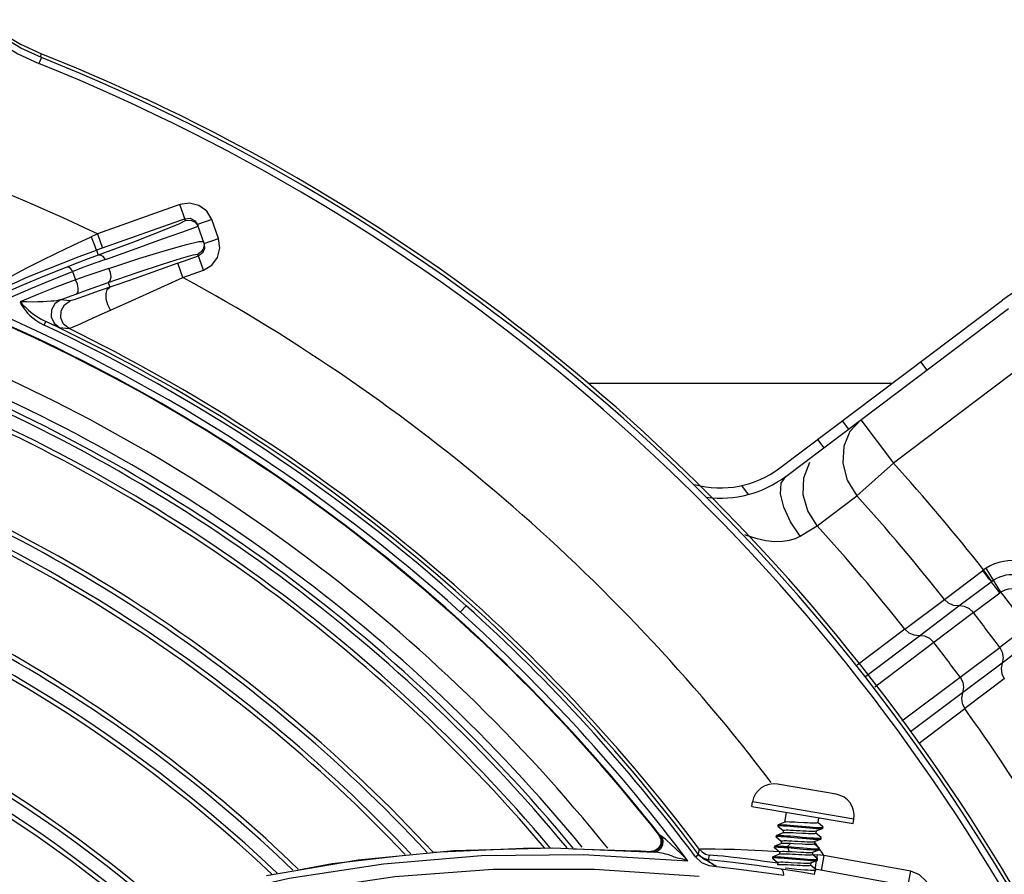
# Model space of a CAD drawing. Extents: x 40.7 to 137.4, y -250.8 to -221.5.
# Tile 122 of 256: x 56.6118 to 56.7228, y -230.4668 to -230.3704. Entities that reach past the tile are written whole.
import ezdxf

# ---------------------------------------------------------------- set-up
doc = ezdxf.new("R2010")
doc.units = 0
doc.header["$MEASUREMENT"] = 0
doc.layers.get('0').update_dxf_attribs({"linetype": 'CONTINUOUS'})

msp = doc.modelspace()

# ---------------------------------------------------------------- linework, layer by layer
at = {"color": 6, "linetype": 'Continuous'}
for p, q in [((56.61423533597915, -230.3746910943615), (56.61396211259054, -230.375370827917)), ((56.69749885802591, -230.4210145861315), (56.72263128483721, -230.4020759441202)), ((56.69819681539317, -230.4219408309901), (56.72332925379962, -230.4030021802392)), ((56.72700277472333, -230.407877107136), (56.71033636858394, -230.4204361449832)), ((56.7134058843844, -230.4090277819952), (56.71410385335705, -230.4099540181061)), ((56.70457580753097, -230.4156817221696), (56.70527377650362, -230.4166079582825)), ((56.70666283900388, -230.4155612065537), (56.70543380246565, -230.4168969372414)), ((56.70666284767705, -230.4155612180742), (56.7103363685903, -230.4204361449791)), ((56.70178751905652, -230.4177828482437), (56.7024854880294, -230.4187090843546)), ((56.70622935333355, -230.4241425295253), (56.71033636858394, -230.4204361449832)), ((56.6940025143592, -230.4239849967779), (56.69324296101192, -230.4229770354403)), ((56.70175443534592, -230.427529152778), (56.70622936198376, -230.4241425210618)), ((56.71610577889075, -230.4358251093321), (56.72041178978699, -230.4325661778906)), ((56.72051879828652, -230.4324867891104), (56.72041178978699, -230.4325661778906)), ((56.72143098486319, -230.4337849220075), (56.72051879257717, -230.4324867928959)), ((56.72247444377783, -230.4349941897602), (56.72078816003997, -230.4323078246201)), ((56.71773278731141, -230.4365529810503), (56.72137365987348, -230.4338264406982)), ((56.71163983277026, -230.4391908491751), (56.71610580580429, -230.4358251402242)), ((56.71936571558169, -230.4373042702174), (56.72235273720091, -230.4350740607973)), ((56.71326730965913, -230.4399177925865), (56.71773244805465, -230.4365530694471)), ((56.71936571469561, -230.437304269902), (56.71490047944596, -230.4406688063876)), ((56.71163986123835, -230.4391908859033), (56.70624045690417, -230.4432372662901)), ((56.72529230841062, -230.4389750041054), (56.72232516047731, -230.4412315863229)), ((56.70724118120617, -230.4444847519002), (56.71326699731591, -230.4399180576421)), ((56.72622182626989, -230.4402602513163), (56.72259725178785, -230.4430083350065)), ((56.7149000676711, -230.4406688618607), (56.70823415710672, -230.4457225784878)), ((56.71786029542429, -230.4445966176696), (56.7223252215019, -230.4412317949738)), ((56.72259706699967, -230.4430086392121), (56.71813198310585, -230.4463733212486)), ((56.71128283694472, -230.4495230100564), (56.71786000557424, -230.4445968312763)), ((56.72284843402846, -230.4447729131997), (56.71838211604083, -230.4481381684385)), ((56.71813165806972, -230.4463735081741), (56.71227597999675, -230.4507610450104)), ((56.71324846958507, -230.4520279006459), (56.71838212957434, -230.4481381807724))]:
    msp.add_line(p, q, dxfattribs=at)
at = {"color": 155}
for p, q in [((56.62986778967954, -230.3912632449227), (56.62055720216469, -230.3945867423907)), ((56.63051155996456, -230.3930671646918), (56.62986765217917, -230.3912632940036)), ((56.6304421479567, -230.3928727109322), (56.62046221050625, -230.3964353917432)), ((56.63152290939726, -230.3930703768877), (56.63184653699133, -230.3935387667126)), ((56.63160035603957, -230.3932714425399), (56.63191566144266, -230.3937324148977)), ((56.6334561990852, -230.3929641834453), (56.63184653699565, -230.3935387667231)), ((56.63260828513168, -230.3956727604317), (56.63184653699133, -230.3935387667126)), ((56.63421790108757, -230.3950980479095), (56.63345624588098, -230.3929643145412)), ((56.62055720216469, -230.3945867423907), (56.61984802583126, -230.3949095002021)), ((56.62055720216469, -230.3945867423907), (56.62113169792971, -230.3961961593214)), ((56.63143932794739, -230.3938957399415), (56.63191566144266, -230.3937324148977)), ((56.63200043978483, -230.3954543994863), (56.63253304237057, -230.3954635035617)), ((56.63260828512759, -230.3956727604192), (56.63421794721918, -230.3950981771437)), ((56.62046221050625, -230.3964353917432), (56.62066014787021, -230.3969899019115)), ((56.63251760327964, -230.3986869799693), (56.6318682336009, -230.396867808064)), ((56.63241082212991, -230.3967543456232), (56.63194310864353, -230.3970775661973)), ((56.63020585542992, -230.3995121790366), (56.6296313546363, -230.3979027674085)), ((56.62963135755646, -230.3979027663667), (56.63194310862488, -230.3970775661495)), ((56.61540429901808, -230.3997675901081), (56.6177652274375, -230.3988241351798)), ((56.6177652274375, -230.3988241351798), (56.61808696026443, -230.3997799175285)), ((56.63020586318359, -230.3995121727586), (56.63251772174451, -230.3986869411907)), ((56.62176217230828, -230.4000771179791), (56.62195040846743, -230.4006044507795)), ((56.61202615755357, -230.4004183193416), (56.60953195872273, -230.4015055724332)), ((56.62075223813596, -230.4010209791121), (56.61897617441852, -230.4016452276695)), ((56.61748676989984, -230.402141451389), (56.61639591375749, -230.4020340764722)), ((56.61455562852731, -230.4048752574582), (56.61474491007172, -230.4044742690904)), ((56.61573192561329, -230.4049253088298), (56.61474490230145, -230.4044742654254)), ((56.6162798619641, -230.4051627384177), (56.61735401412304, -230.4052694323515)), ((56.66214340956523, -230.4365308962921), (56.66149241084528, -230.4372540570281)), ((56.70387464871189, -230.4577970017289), (56.69725407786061, -230.4566780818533)), ((56.69435527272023, -230.4591782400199), (56.69443970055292, -230.4586786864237)), ((56.69435527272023, -230.4591782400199), (56.70579083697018, -230.4611109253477)), ((56.70587520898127, -230.4606113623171), (56.69443970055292, -230.4586786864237)), ((56.69825239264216, -230.4598368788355), (56.69805934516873, -230.4609791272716)), ((56.69731744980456, -230.4614199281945), (56.69729968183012, -230.4613905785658)), ((56.6973203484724, -230.4612704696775), (56.69730000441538, -230.4613908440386)), ((56.6973175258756, -230.4614199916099), (56.69789545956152, -230.4619030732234)), ((56.6973203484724, -230.4612704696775), (56.6973467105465, -230.461248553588)), ((56.69809218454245, -230.4609666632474), (56.6973467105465, -230.461248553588)), ((56.69911303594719, -230.4613231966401), (56.70046882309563, -230.4614451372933)), ((56.70189371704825, -230.4604522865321), (56.70179949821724, -230.4610097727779)), ((56.70238690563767, -230.4614813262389), (56.70180911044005, -230.4609983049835)), ((56.70579083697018, -230.4611109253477), (56.70587526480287, -230.4606113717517)), ((56.68390008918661, -230.462409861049), (56.6841239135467, -230.4628937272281)), ((56.68398973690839, -230.4624169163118), (56.68390014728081, -230.4624099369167)), ((56.6842589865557, -230.4625987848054), (56.68398964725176, -230.4624167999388)), ((56.69711692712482, -230.4624741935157), (56.6970965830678, -230.4625945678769)), ((56.69711692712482, -230.4624741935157), (56.69714327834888, -230.462452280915)), ((56.69788875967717, -230.4621703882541), (56.69714327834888, -230.462452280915)), ((56.69790514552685, -230.4618915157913), (56.69785590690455, -230.4621828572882)), ((56.70164527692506, -230.461922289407), (56.70159605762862, -230.4622135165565)), ((56.70218346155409, -230.4626850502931), (56.70160567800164, -230.4622020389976)), ((56.70161264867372, -230.4619346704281), (56.70164527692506, -230.461922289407)), ((56.70164527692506, -230.461922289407), (56.70235815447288, -230.4616528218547)), ((56.70238426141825, -230.461631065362), (56.70240460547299, -230.4615106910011)), ((56.70240460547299, -230.4615106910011), (56.70238690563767, -230.4614813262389)), ((56.68425896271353, -230.4625987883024), (56.68434132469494, -230.4630690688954)), ((56.69691319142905, -230.4636780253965), (56.69689284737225, -230.4637983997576)), ((56.6976524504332, -230.4633866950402), (56.69693950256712, -230.4636562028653)), ((56.69711413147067, -230.4626237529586), (56.69769202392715, -230.463106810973)), ((56.69770170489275, -230.4630952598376), (56.6976524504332, -230.4633866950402)), ((56.69768496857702, -230.4633743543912), (56.6976524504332, -230.4633866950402)), ((56.69874701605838, -230.4633646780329), (56.69840135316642, -230.4637048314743)), ((56.69906571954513, -230.4633824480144), (56.69874699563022, -230.4633645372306)), ((56.70006461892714, -230.4634437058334), (56.69906571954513, -230.4633824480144)), ((56.70144183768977, -230.4631260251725), (56.70139261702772, -230.4634172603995)), ((56.7019800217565, -230.4638887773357), (56.70140224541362, -230.4634057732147)), ((56.70140914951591, -230.4631384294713), (56.70215466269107, -230.4628565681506)), ((56.70215477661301, -230.4628565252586), (56.70218118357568, -230.4628346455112)), ((56.7021808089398, -230.4628347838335), (56.70220115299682, -230.4627144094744)), ((56.64998760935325, -230.4651982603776), (56.66076613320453, -230.4641439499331)), ((56.65838350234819, -230.4643227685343), (56.6694834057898, -230.4638376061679)), ((56.66076613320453, -230.4641439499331), (56.67193307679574, -230.463837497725)), ((56.6694834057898, -230.4638376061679), (56.67096693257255, -230.4638795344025)), ((56.67193307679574, -230.463837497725), (56.68344346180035, -230.4643232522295)), ((56.67421144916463, -230.4639712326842), (56.68128834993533, -230.4641712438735)), ((56.67534457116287, -230.4646162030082), (56.68715283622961, -230.4653339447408)), ((56.68185796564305, -230.4642086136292), (56.68128835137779, -230.4641712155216)), ((56.68241520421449, -230.4642470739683), (56.68185796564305, -230.4642086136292)), ((56.68299111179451, -230.4642887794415), (56.68241520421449, -230.4642470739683)), ((56.68342906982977, -230.4641979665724), (56.68298789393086, -230.4642685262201)), ((56.68351674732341, -230.4642052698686), (56.68299111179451, -230.4642887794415)), ((56.68344334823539, -230.4643229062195), (56.68299112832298, -230.4642887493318)), ((56.68801305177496, -230.4648567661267), (56.68836814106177, -230.4645911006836)), ((56.68843278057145, -230.4639889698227), (56.68832317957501, -230.4645181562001)), ((56.68949755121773, -230.4651917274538), (56.68960665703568, -230.4646607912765)), ((56.69554714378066, -230.4641613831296), (56.69744664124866, -230.4642814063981)), ((56.69748157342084, -230.4645780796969), (56.69673611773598, -230.464859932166)), ((56.69691006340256, -230.4638270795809), (56.69689266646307, -230.4637982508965)), ((56.69691006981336, -230.4638270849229), (56.69748859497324, -230.464310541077)), ((56.69749826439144, -230.4642990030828), (56.6974490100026, -230.4645904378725)), ((56.69838104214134, -230.4638248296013), (56.69881518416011, -230.4638624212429)), ((56.69838104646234, -230.463824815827), (56.69859573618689, -230.4642596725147)), ((56.69840151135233, -230.4637046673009), (56.69838116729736, -230.4638250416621)), ((56.69840151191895, -230.4637046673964), (56.69883644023, -230.4637421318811)), ((56.69859568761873, -230.464259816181), (56.69891462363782, -230.4642777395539)), ((56.69881518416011, -230.4638624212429), (56.7001691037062, -230.4639842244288)), ((56.69883644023, -230.4637421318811), (56.70019149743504, -230.4638640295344)), ((56.69891462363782, -230.4642777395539), (56.69991405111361, -230.4643390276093)), ((56.7011649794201, -230.4645860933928), (56.70173168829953, -230.464636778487)), ((56.70123839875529, -230.4643297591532), (56.70118917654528, -230.4646210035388)), ((56.70177681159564, -230.4650927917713), (56.70119874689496, -230.4646095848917)), ((56.70120566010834, -230.4643421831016), (56.70195117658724, -230.4640603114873)), ((56.70173168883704, -230.4646367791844), (56.70165640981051, -230.4650719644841)), ((56.70250723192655, -230.464711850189), (56.70173168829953, -230.464636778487)), ((56.701951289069, -230.4640602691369), (56.70197776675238, -230.4640383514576)), ((56.70197735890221, -230.464038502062), (56.70199770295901, -230.463918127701)), ((56.70199770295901, -230.463918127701), (56.7019800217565, -230.4638887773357)), ((56.70250723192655, -230.464711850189), (56.70220005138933, -230.4663928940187)), ((56.71229222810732, -230.466499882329), (56.70250723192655, -230.464711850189)), ((56.63963403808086, -230.4669538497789), (56.64998760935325, -230.4651982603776)), ((56.69221143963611, -230.4654983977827), (56.68949939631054, -230.4651918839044)), ((56.68953189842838, -230.465837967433), (56.69037716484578, -230.4659658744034)), ((56.69580679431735, -230.4653413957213), (56.69728623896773, -230.465560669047)), ((56.69670660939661, -230.4650308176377), (56.69668929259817, -230.4650020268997)), ((56.69670978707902, -230.4648817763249), (56.696689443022, -230.4650021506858)), ((56.69670668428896, -230.4650308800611), (56.69728514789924, -230.4655142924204)), ((56.69670978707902, -230.4648817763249), (56.69673611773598, -230.464859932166)), ((56.69729482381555, -230.4655027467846), (56.69724854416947, -230.4657765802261)), ((56.69845003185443, -230.4650517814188), (56.69980385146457, -230.4651735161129)), ((56.6984698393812, -230.4649315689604), (56.69981520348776, -230.4650525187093)), ((56.70103495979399, -230.4655334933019), (56.70098573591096, -230.4658247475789)), ((56.70157332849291, -230.4662965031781), (56.70099530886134, -230.4658133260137)), ((56.70100286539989, -230.4655456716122), (56.70174844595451, -230.4652638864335)), ((56.70177415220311, -230.4652424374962), (56.70179449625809, -230.465122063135)), ((56.6766289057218, -230.4662466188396), (56.68843371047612, -230.4670627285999)), ((56.69545264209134, -230.4665861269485), (56.69798237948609, -230.4669514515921)), ((56.69811483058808, -230.4661222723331), (56.69855271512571, -230.4661605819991)), ((56.70149747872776, -230.4662826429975), (56.70139464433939, -230.4668454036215)), ((56.71198490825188, -230.4681809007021), (56.70150064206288, -230.4662653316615)), ((56.70150118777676, -230.4661238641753), (56.70150075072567, -230.466235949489)), ((56.70154494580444, -230.4664676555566), (56.70157093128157, -230.4664460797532)), ((56.70157067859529, -230.4664461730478), (56.70159102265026, -230.4663257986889)), ((56.71194789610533, -230.4683834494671), (56.71229208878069, -230.4664998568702))]:
    msp.add_line(p, q, dxfattribs=at)
at = {"color": 5}
msp.add_line((56.67589034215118, -230.4114143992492), (56.71023873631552, -230.4114143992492), dxfattribs=at)
at = {"color": 6, "linetype": 'Continuous'}
for points in [[(56.60726667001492, -230.3713770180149), (56.60935611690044, -230.3729377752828), (56.61159603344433, -230.3742737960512), (56.61396215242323, -230.3753707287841)], [(56.61423552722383, -230.3746912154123), (56.61193824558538, -230.3736262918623), (56.60976354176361, -230.372329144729), (56.60773474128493, -230.3708136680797)], [(56.60774895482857, -230.3704225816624), (56.6097544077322, -230.3719046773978), (56.61190018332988, -230.373174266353), (56.61416424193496, -230.3742183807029)], [(56.61423552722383, -230.3746912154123), (56.61419373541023, -230.3745263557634), (56.61420600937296, -230.3743832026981), (56.61416424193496, -230.3742183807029)], [(56.61416425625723, -230.3742183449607), (56.61816880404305, -230.3758675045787), (56.62214079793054, -230.3775936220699), (56.62607865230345, -230.3793960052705)], [(56.70543380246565, -230.4168969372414), (56.70474480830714, -230.41854804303), (56.7046188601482, -230.4204364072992), (56.70511780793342, -230.4223807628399), (56.70622936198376, -230.4241425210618)], [(56.70175443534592, -230.427529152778), (56.70067386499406, -230.4258468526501), (56.70015788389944, -230.4240137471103), (56.70022135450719, -230.422113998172), (56.70090738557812, -230.4203450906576)], [(56.69982607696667, -230.4286756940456), (56.69873746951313, -230.4270550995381), (56.69797437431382, -230.4254136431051), (56.69761254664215, -230.4239177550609), (56.69768862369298, -230.4227189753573), (56.69819693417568, -230.4219407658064)], [(56.69982602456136, -230.4286757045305), (56.70061410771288, -230.4282084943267), (56.70175434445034, -230.4275291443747)], [(56.69358223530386, -230.4285185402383), (56.69363394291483, -230.4285396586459), (56.69483284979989, -230.4289222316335), (56.69593847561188, -230.4291662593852), (56.69694656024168, -230.4292783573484), (56.69784723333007, -230.429266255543), (56.69862794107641, -230.4291466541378), (56.6992848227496, -230.428941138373), (56.69982602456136, -230.4286757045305)], [(56.72140211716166, -230.4338059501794), (56.72112097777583, -230.4335050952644), (56.72078757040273, -230.4330676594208), (56.72041206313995, -230.4325659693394)], [(56.72078811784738, -230.432307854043), (56.72069730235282, -230.4323659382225), (56.72060752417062, -230.4324255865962), (56.72051879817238, -230.4324867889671)], [(56.72137375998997, -230.4338265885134), (56.72146488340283, -230.4337609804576), (56.72155044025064, -230.4337030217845), (56.72163111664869, -230.4336511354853)], [(56.7223526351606, -230.4350741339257), (56.72197243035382, -230.4345757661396), (56.72163279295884, -230.4341429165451), (56.72137375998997, -230.4338265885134)], [(56.71773277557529, -230.4365530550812), (56.71713506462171, -230.4365045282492), (56.71657036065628, -230.4362518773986), (56.71610580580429, -230.4358251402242)], [(56.72235273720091, -230.4350740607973), (56.72239185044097, -230.4350461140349), (56.72243238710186, -230.4350194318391), (56.72247444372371, -230.4349941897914)], [(56.71936571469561, -230.437304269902), (56.71890665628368, -230.4368693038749), (56.71834182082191, -230.4366071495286), (56.71773244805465, -230.4365530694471)], [(56.71326711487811, -230.4399178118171), (56.71266889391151, -230.4398698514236), (56.71210438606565, -230.439617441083), (56.71163983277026, -230.4391908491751)], [(56.71490047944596, -230.4406688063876), (56.71444115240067, -230.4402337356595), (56.71387617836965, -230.4399717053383), (56.71326730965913, -230.4399177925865)], [(56.7223252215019, -230.4412317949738), (56.72261673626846, -230.4417927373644), (56.72271305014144, -230.4424079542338), (56.72259706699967, -230.4430086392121)], [(56.72259713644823, -230.4430084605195), (56.72247951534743, -230.4435959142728), (56.72256673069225, -230.4442084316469), (56.72284843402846, -230.4447729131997)], [(56.71786029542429, -230.4445966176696), (56.7181517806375, -230.4451579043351), (56.7182479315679, -230.4457733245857), (56.71813198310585, -230.4463733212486)], [(56.7181318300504, -230.4463736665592), (56.71801347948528, -230.4469614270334), (56.71810032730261, -230.4475738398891), (56.71838211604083, -230.4481381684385)]]:
    msp.add_lwpolyline(points, dxfattribs=at)
at = {"color": 155}
for points in [[(56.63345624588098, -230.3929643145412), (56.6328875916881, -230.3920172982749), (56.63201415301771, -230.3913705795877), (56.63096057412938, -230.3911039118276), (56.62986778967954, -230.3912632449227)], [(56.63051155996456, -230.3930671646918), (56.6298221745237, -230.3934378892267), (56.62786401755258, -230.3942469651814), (56.6246218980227, -230.3955028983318), (56.62066014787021, -230.3969899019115)], [(56.63044214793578, -230.3928727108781), (56.63100881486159, -230.3928267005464), (56.63152290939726, -230.3930703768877)], [(56.63051155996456, -230.3930671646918), (56.63109116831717, -230.3930234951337), (56.63160035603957, -230.3932714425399)], [(56.62146410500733, -230.3974591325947), (56.62492445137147, -230.3962210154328), (56.62790199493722, -230.3951559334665), (56.63009004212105, -230.3943746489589), (56.63143932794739, -230.3938957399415)], [(56.6095584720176, -230.4000737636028), (56.61041309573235, -230.3996017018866), (56.61147442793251, -230.3990292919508), (56.61275480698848, -230.3983568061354), (56.61425435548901, -230.3975900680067), (56.61595938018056, -230.3967442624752), (56.61783771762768, -230.395842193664), (56.61984802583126, -230.3949095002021)], [(56.6198480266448, -230.3949095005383), (56.6200616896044, -230.3954906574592), (56.6202495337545, -230.3959755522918), (56.62039194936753, -230.3963126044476), (56.62046221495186, -230.3964354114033)], [(56.62182866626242, -230.3984811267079), (56.62534176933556, -230.3973387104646), (56.62835734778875, -230.3964061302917), (56.63059686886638, -230.3957726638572), (56.63200043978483, -230.3954543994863)], [(56.63253369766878, -230.3954638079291), (56.63259564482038, -230.3958990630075), (56.63248593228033, -230.3963156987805), (56.6322334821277, -230.3966500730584), (56.6318682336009, -230.396867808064)], [(56.63260828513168, -230.3956727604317), (56.63265440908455, -230.396240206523), (56.63241082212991, -230.3967543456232)], [(56.63251772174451, -230.3986869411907), (56.6334644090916, -230.3981182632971), (56.63411097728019, -230.3972447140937), (56.63437746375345, -230.3961910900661), (56.63421790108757, -230.3950980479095)], [(56.61669659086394, -230.3978388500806), (56.61850700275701, -230.3971497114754), (56.62046226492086, -230.3964355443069)], [(56.62066020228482, -230.3969900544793), (56.61952117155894, -230.3974159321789), (56.61834037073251, -230.3978649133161), (56.61712278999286, -230.3983361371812)], [(56.62146402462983, -230.3974592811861), (56.62120398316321, -230.3971531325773), (56.62092471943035, -230.396992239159), (56.62066014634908, -230.3969899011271)], [(56.62176217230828, -230.4000771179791), (56.6250458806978, -230.3989608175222), (56.62789719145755, -230.398014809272), (56.63003489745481, -230.3973343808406), (56.6313749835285, -230.3969462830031), (56.6318682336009, -230.396867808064)], [(56.61072726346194, -230.4003270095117), (56.61149559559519, -230.3999839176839), (56.61246415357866, -230.3995632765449), (56.61365468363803, -230.3990608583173), (56.6150692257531, -230.3984821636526), (56.61669659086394, -230.3978388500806)], [(56.6214641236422, -230.3974591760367), (56.62026635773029, -230.3978919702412), (56.61903308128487, -230.3983473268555), (56.61776973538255, -230.3988234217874)], [(56.62963135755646, -230.3979027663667), (56.62682232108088, -230.3989005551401), (56.62417945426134, -230.3998297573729), (56.62075223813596, -230.4010209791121)], [(56.61712278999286, -230.3983361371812), (56.6145565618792, -230.3993614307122), (56.61202615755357, -230.4004183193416)], [(56.61776973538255, -230.3988234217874), (56.61755026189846, -230.3985296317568), (56.61732399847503, -230.3983576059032), (56.61712285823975, -230.3983363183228)], [(56.62182875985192, -230.3984806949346), (56.6206169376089, -230.3988882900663), (56.61936932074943, -230.3993216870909), (56.61809109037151, -230.3997792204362)], [(56.62176223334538, -230.4000768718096), (56.62199724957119, -230.3998491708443), (56.62209155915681, -230.399430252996), (56.62202848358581, -230.3989471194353), (56.62182866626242, -230.3984811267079)], [(56.61072154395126, -230.4017580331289), (56.61305626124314, -230.4007456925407), (56.61540429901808, -230.3997675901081)], [(56.61808696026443, -230.3997799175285), (56.61599124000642, -230.4005769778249), (56.61390558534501, -230.4014015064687), (56.61183030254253, -230.4022532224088)], [(56.61822646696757, -230.4013412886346), (56.6183808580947, -230.4011328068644), (56.61840436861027, -230.4007260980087), (56.61829930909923, -230.400247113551), (56.61809117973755, -230.3997792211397)], [(56.61822644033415, -230.4013413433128), (56.6194421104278, -230.4008950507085), (56.6206223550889, -230.4004733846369), (56.62176220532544, -230.4000771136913)], [(56.62202790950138, -230.4031897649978), (56.62448210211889, -230.4020932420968), (56.62729138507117, -230.4008296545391), (56.63020586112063, -230.3995121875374)], [(56.61639610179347, -230.4020342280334), (56.617004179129, -230.4018014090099), (56.61761429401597, -230.4015704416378), (56.61822644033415, -230.4013413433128)], [(56.622027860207, -230.4031898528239), (56.62172638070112, -230.4025936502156), (56.6215535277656, -230.401939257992), (56.62153523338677, -230.4013293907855), (56.62167437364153, -230.4008593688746), (56.62195039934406, -230.4006044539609)], [(56.61183030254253, -230.4022532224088), (56.61191404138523, -230.4024325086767), (56.61201380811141, -230.4026247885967), (56.61213764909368, -230.4028301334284), (56.6122890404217, -230.4030491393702), (56.61247180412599, -230.4032821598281), (56.61269050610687, -230.4035286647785), (56.61295037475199, -230.40378733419), (56.61325836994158, -230.4040563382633), (56.61362246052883, -230.4043321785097), (56.61405134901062, -230.4046083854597), (56.61455100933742, -230.4048765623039)], [(56.61639605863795, -230.402033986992), (56.61621291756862, -230.4020825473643), (56.61595990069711, -230.4021252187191), (56.61565013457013, -230.4021626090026), (56.61528870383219, -230.402195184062), (56.61487211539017, -230.4022230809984), (56.61439086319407, -230.4022463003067), (56.6138380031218, -230.4022639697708), (56.61321986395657, -230.4022732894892), (56.61254638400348, -230.4022710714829), (56.61183580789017, -230.4022523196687)], [(56.61183582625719, -230.4022521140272), (56.61195588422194, -230.4023831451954), (56.61208896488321, -230.4025233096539), (56.61223655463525, -230.4026736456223), (56.61240134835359, -230.4028347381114), (56.61258633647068, -230.4030069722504), (56.61279439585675, -230.4031905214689), (56.61302846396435, -230.4033851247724), (56.61329136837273, -230.4035896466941), (56.61358698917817, -230.4038027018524), (56.61392173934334, -230.4040232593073), (56.61430669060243, -230.4042503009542), (56.61474490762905, -230.4044742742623)], [(56.61639591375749, -230.4020340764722), (56.61575134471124, -230.4024829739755), (56.61537581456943, -230.4031721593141), (56.61534698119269, -230.4039529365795), (56.61567063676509, -230.4046678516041), (56.6162798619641, -230.4051627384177)], [(56.61735401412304, -230.4052694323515), (56.61674980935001, -230.4047738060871), (56.61642893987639, -230.404058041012), (56.61646095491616, -230.4032749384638), (56.61684042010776, -230.4025865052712), (56.61748676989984, -230.402141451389)], [(56.61897617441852, -230.4016452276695), (56.618367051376, -230.401858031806), (56.61792412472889, -230.4020092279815), (56.61763527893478, -230.4021022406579), (56.61748695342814, -230.402141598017)], [(56.61735404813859, -230.4052696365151), (56.61775269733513, -230.4051106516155), (56.61871715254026, -230.4046813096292), (56.62008099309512, -230.4040637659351), (56.62202790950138, -230.4031897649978)], [(56.616280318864, -230.4051631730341), (56.61620727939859, -230.4051361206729), (56.61602758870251, -230.4050582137), (56.61573192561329, -230.4049253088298)], [(56.69729968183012, -230.4613905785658), (56.69734522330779, -230.4613629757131), (56.69746881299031, -230.4613487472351), (56.69766860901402, -230.4613468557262), (56.69794052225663, -230.4613570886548), (56.69827812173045, -230.4613779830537), (56.6986654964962, -230.4614072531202), (56.69908987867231, -230.4614432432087)], [(56.6973467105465, -230.461248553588), (56.69736733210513, -230.4612423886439), (56.69749420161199, -230.4612281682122), (56.69769774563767, -230.4612269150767), (56.69797088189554, -230.4612373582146), (56.69830291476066, -230.4612579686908), (56.69868769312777, -230.4612872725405), (56.69911303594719, -230.4613231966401)], [(56.70028794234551, -230.461025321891), (56.69957022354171, -230.4609808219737), (56.69922450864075, -230.4609608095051), (56.69890069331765, -230.4609450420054), (56.69861720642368, -230.4609359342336), (56.69838444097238, -230.4609352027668), (56.69820933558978, -230.4609442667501), (56.69809220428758, -230.4609665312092)], [(56.69908987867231, -230.4614432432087), (56.69998831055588, -230.461523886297), (56.70044017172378, -230.4615647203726), (56.700873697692, -230.4616021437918), (56.70127464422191, -230.4616338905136), (56.70162842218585, -230.4616580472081), (56.70192454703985, -230.4616720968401), (56.70215097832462, -230.4616747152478), (56.70230408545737, -230.4616651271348), (56.70235830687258, -230.4616527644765)], [(56.70179949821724, -230.4610097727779), (56.70175879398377, -230.4610412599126), (56.7016484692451, -230.4610615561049), (56.70147199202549, -230.4610707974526), (56.70124081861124, -230.461070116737), (56.70096087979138, -230.4610612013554), (56.70063897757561, -230.4610456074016), (56.70028794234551, -230.461025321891)], [(56.70046882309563, -230.4614451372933), (56.70089997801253, -230.4614823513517), (56.70129732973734, -230.4615138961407), (56.70165264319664, -230.4615379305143), (56.70194930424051, -230.4615519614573), (56.70217686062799, -230.461554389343), (56.70232861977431, -230.4615441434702), (56.70239931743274, -230.4615203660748), (56.70240460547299, -230.4615106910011)], [(56.68398973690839, -230.4624169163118), (56.68421301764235, -230.4628997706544), (56.68419760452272, -230.4634301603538), (56.68394865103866, -230.4638969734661), (56.68351674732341, -230.4642052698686)], [(56.69709629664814, -230.4625943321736), (56.69711397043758, -230.4625761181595), (56.69720795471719, -230.4625565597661), (56.69738070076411, -230.4625498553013), (56.69762571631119, -230.4625555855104), (56.69793557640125, -230.46257244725), (56.69830113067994, -230.4625982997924), (56.6987107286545, -230.4626317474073), (56.69915075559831, -230.4626704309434)], [(56.69714327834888, -230.462452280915), (56.69723841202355, -230.4624352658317), (56.69741848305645, -230.4624297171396), (56.69766908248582, -230.4624363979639), (56.69797982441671, -230.4624536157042), (56.69834496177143, -230.4624799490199), (56.69875056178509, -230.4625132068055), (56.69918449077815, -230.4625512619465)], [(56.69936643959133, -230.4621845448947), (56.69901722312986, -230.4621643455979), (56.69869454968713, -230.4621486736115), (56.69841510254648, -230.462139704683), (56.69818287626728, -230.4621389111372), (56.69800533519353, -230.462148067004), (56.69788877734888, -230.4621702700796)], [(56.69790514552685, -230.4618915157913), (56.69794671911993, -230.4618597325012), (56.6980578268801, -230.4618395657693), (56.69823238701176, -230.4618304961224), (56.69846466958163, -230.4618311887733), (56.69874834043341, -230.4618402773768), (56.69907310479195, -230.4618560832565), (56.69942013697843, -230.4618761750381), (56.69977852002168, -230.461898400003), (56.7001389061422, -230.4619207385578), (56.70048831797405, -230.4619409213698), (56.70080806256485, -230.4619564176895), (56.70108682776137, -230.4619653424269), (56.70131824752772, -230.4619661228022), (56.7014957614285, -230.4619569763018), (56.70161264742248, -230.4619346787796)], [(56.69918449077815, -230.4625512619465), (56.70008734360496, -230.4626329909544), (56.70052697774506, -230.4626717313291), (56.70094140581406, -230.4627059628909), (56.70131782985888, -230.4627334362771), (56.70163922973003, -230.4627516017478), (56.7018945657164, -230.4627586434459), (56.70207657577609, -230.4627533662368), (56.70217883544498, -230.462734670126), (56.70220115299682, -230.4627144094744)], [(56.70159605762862, -230.4622135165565), (56.70155442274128, -230.4622453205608), (56.7014424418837, -230.4622655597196), (56.70126586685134, -230.4622745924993), (56.70103366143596, -230.4622737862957), (56.70075218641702, -230.4622647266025), (56.70042800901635, -230.4622489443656), (56.7000794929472, -230.4622287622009), (56.69936643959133, -230.4621845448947)], [(56.70235830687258, -230.4616527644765), (56.70237824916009, -230.4616416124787), (56.70238459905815, -230.4616309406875)], [(56.6841239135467, -230.4628937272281), (56.68410849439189, -230.4634231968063), (56.68385995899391, -230.4638897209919), (56.68342906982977, -230.4641979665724)], [(56.68434132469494, -230.4630690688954), (56.68427801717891, -230.4635555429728), (56.68408164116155, -230.4639711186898), (56.68378548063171, -230.4642441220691), (56.68344334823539, -230.4643229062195)], [(56.68715318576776, -230.4653314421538), (56.68646586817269, -230.4646189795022), (56.68582667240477, -230.4639859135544), (56.68531901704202, -230.4635020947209), (56.68467677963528, -230.4629282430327), (56.6842589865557, -230.4625987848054)], [(56.69691319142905, -230.4636780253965), (56.6969187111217, -230.463668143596), (56.69693950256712, -230.4636562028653)], [(56.69693950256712, -230.4636562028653), (56.69698805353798, -230.4636446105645), (56.69713513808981, -230.4636340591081), (56.69735571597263, -230.4636360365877), (56.69764632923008, -230.4636493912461), (56.69799853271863, -230.46367283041), (56.69840151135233, -230.4637046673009)], [(56.69711398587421, -230.4626236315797), (56.69710057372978, -230.4626094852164), (56.69709629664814, -230.4625943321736)], [(56.69874699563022, -230.4633645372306), (56.69844239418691, -230.4633504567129), (56.6981756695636, -230.4633427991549), (56.69795644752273, -230.4633431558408), (56.69779187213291, -230.463352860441), (56.69768500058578, -230.4633741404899)], [(56.69770170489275, -230.4630952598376), (56.69774288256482, -230.4630636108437), (56.6978544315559, -230.4630433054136), (56.69803164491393, -230.4630341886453), (56.69826370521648, -230.4630349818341), (56.69854414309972, -230.4630439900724), (56.69886877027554, -230.4630597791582), (56.69921964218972, -230.4630800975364), (56.69957796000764, -230.4631023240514), (56.69993280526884, -230.4631243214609), (56.70028073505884, -230.4631444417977), (56.70060429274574, -230.4631601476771), (56.70088534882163, -230.4631691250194), (56.70111722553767, -230.4631698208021), (56.70129305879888, -230.4631606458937), (56.70140914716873, -230.4631384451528)], [(56.69915075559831, -230.4626704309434), (56.70006714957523, -230.4627532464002), (56.70051142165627, -230.4627924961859), (56.70092505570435, -230.4628264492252), (56.70129540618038, -230.4628535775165), (56.70161408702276, -230.4628717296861), (56.70186900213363, -230.4628788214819), (56.70205147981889, -230.4628740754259), (56.70215477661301, -230.4628565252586)], [(56.70139261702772, -230.4634172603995), (56.70135660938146, -230.4634470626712), (56.70126166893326, -230.4634668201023), (56.70111005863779, -230.4634771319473), (56.70090685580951, -230.4634787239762), (56.7006600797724, -230.4634727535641), (56.70037550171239, -230.463460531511), (56.70006461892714, -230.4634437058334)], [(56.70220115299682, -230.4627144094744), (56.70219861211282, -230.4627020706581), (56.70218346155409, -230.4626850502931)], [(56.56398976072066, -230.5141987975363), (56.56937235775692, -230.5076363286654), (56.57530477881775, -230.5013948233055), (56.58178722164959, -230.4955026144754), (56.5888211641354, -230.4899923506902), (56.59640437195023, -230.4849030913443), (56.60452496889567, -230.4802799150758), (56.61317262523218, -230.4761641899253), (56.6223415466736, -230.4725958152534), (56.63201953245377, -230.4696192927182), (56.64218761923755, -230.4672827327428), (56.65282005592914, -230.4656372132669), (56.66388515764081, -230.4647325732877), (56.67534457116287, -230.4646162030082)], [(56.64323452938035, -230.4663488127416), (56.64702900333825, -230.4656228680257), (56.6552708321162, -230.4646613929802)], [(56.68618743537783, -230.4650579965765), (56.68599211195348, -230.465010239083), (56.68580146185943, -230.4649541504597), (56.68562165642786, -230.4648914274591), (56.68545712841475, -230.4648261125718), (56.68530481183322, -230.4647620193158), (56.68515703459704, -230.4647027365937), (56.68500303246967, -230.4646526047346), (56.68483154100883, -230.4646084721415), (56.68463477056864, -230.4645616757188), (56.68441565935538, -230.4645067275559), (56.68418948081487, -230.4644535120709), (56.68397245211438, -230.4644071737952), (56.6837696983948, -230.4643681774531), (56.68359005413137, -230.4643392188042), (56.68344333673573, -230.4643229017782)], [(56.68836811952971, -230.4645910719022), (56.6883426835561, -230.4645529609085), (56.68832767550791, -230.4645286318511), (56.68832316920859, -230.4645181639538)], [(56.68949755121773, -230.4651917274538), (56.68905257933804, -230.4650789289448), (56.68865107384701, -230.4648497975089), (56.68832317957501, -230.4645181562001)], [(56.68895979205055, -230.465123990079), (56.68879167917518, -230.465011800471), (56.6886294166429, -230.4648788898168), (56.688485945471, -230.4647347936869), (56.68836811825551, -230.4645910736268)], [(56.68843277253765, -230.4639889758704), (56.68858611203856, -230.463972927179), (56.6889324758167, -230.4639628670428), (56.68948046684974, -230.4639587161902), (56.69023854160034, -230.4639643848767), (56.69121469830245, -230.4639828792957), (56.69242004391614, -230.4640178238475), (56.69386512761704, -230.4640756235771), (56.69554714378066, -230.4641613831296)], [(56.68843278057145, -230.4639889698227), (56.688753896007, -230.4643148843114), (56.68915442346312, -230.4645455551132), (56.68960665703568, -230.4646607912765)], [(56.68960666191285, -230.4646607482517), (56.68973388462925, -230.4646576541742), (56.6900210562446, -230.4646727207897), (56.69048059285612, -230.4647084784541)], [(56.69048059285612, -230.4647084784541), (56.69112412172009, -230.4647680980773), (56.69196106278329, -230.4648551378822), (56.69301017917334, -230.4649751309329), (56.69429241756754, -230.4651352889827), (56.69580679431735, -230.4653413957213)], [(56.69689266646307, -230.4637982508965), (56.69689799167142, -230.4637884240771), (56.69696829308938, -230.4637646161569), (56.69711732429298, -230.4637543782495), (56.69734098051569, -230.4637563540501), (56.69763309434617, -230.4637699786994), (56.69798368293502, -230.4637936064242), (56.69838104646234, -230.463824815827)], [(56.70118917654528, -230.4646210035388), (56.70114807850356, -230.4646526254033), (56.70103658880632, -230.4646729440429), (56.70085928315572, -230.46468207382), (56.70062699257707, -230.4646812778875), (56.70034659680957, -230.4646722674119), (56.7000218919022, -230.4646564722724), (56.69967079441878, -230.4646361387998), (56.69931225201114, -230.4646138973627), (56.69895767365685, -230.4645919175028), (56.69861018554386, -230.4645718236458), (56.69828671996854, -230.4645561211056), (56.69800546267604, -230.46454713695), (56.69777354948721, -230.4645464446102), (56.69759789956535, -230.4645556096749), (56.69748160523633, -230.4645778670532)], [(56.69749826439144, -230.4642990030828), (56.69753699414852, -230.4642682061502), (56.69763985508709, -230.4642482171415), (56.69780393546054, -230.4642384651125), (56.69802295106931, -230.4642380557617), (56.69829000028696, -230.4642456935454), (56.69859568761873, -230.464259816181)], [(56.69991405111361, -230.4643390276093), (56.70022498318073, -230.4643558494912), (56.70050952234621, -230.4643680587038), (56.70075617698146, -230.4643740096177), (56.70095920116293, -230.4643723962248), (56.7011106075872, -230.4643620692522), (56.70120565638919, -230.4643422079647)], [(56.7001691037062, -230.4639842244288), (56.70059251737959, -230.4640199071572), (56.70097891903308, -230.4640495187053), (56.70131588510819, -230.4640708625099), (56.70159168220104, -230.4640815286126), (56.70179694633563, -230.4640807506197), (56.70192683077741, -230.4640673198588), (56.701951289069, -230.4640602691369)], [(56.70019149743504, -230.4638640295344), (56.70061349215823, -230.4638997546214), (56.70099750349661, -230.4639291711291), (56.70133212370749, -230.4639502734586), (56.7016068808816, -230.463961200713), (56.70181397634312, -230.4639606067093), (56.70194590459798, -230.4639472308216), (56.70199770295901, -230.463918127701)], [(56.68715318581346, -230.4653314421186), (56.68696172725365, -230.4652551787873), (56.68677240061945, -230.4651921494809), (56.68657922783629, -230.465142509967), (56.68618743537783, -230.4650579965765)], [(56.68801269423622, -230.4648592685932), (56.688693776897, -230.4655020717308), (56.68953189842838, -230.465837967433)], [(56.6898046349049, -230.4656179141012), (56.68951902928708, -230.4654332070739), (56.68939458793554, -230.4653570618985), (56.68926527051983, -230.4652868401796), (56.68912080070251, -230.4652134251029), (56.68895979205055, -230.465123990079)], [(56.69037739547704, -230.4659636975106), (56.69020362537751, -230.4658570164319), (56.69004429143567, -230.465756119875), (56.6898987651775, -230.4656604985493), (56.68976780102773, -230.4655704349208), (56.68965216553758, -230.4654860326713), (56.68955424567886, -230.4654083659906), (56.68947890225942, -230.4653405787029), (56.68942854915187, -230.4652843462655), (56.68940427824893, -230.4652400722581), (56.68940843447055, -230.4652091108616), (56.68944202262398, -230.4651930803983), (56.68949940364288, -230.4651918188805)], [(56.69037740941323, -230.4659637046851), (56.69016503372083, -230.4658391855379), (56.68997507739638, -230.4657244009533), (56.6898046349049, -230.4656179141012)], [(56.69768332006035, -230.4662463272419), (56.69493974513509, -230.4658495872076), (56.69221143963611, -230.4654983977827)], [(56.69668929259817, -230.4650020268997), (56.696728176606, -230.4649758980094), (56.69684828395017, -230.4649605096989), (56.69704708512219, -230.4649579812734), (56.69731726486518, -230.4649675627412), (56.69764889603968, -230.4649879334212), (56.69802995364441, -230.4650165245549), (56.69845003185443, -230.4650517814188)], [(56.69673611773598, -230.464859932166), (56.69675427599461, -230.464854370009), (56.69687825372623, -230.4648396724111), (56.69707835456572, -230.4648379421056), (56.69734887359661, -230.4648480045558), (56.6976785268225, -230.4648682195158), (56.69805612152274, -230.4648967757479), (56.6984698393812, -230.4649315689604)], [(56.70098573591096, -230.4658247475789), (56.70094411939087, -230.4658565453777), (56.70083281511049, -230.4658767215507), (56.70065813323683, -230.4658857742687), (56.70042580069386, -230.4658850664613), (56.70014236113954, -230.4658759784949), (56.6998177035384, -230.4658601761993), (56.69947074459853, -230.4658400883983), (56.69911300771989, -230.4658179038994), (56.6987527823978, -230.4657955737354), (56.69840320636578, -230.4657753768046), (56.69808295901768, -230.4657598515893), (56.69780443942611, -230.4657509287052), (56.69757284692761, -230.4657501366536), (56.69739519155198, -230.4657592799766), (56.6972782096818, -230.4657815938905)], [(56.69729482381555, -230.4655027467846), (56.69733648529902, -230.4654709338), (56.69744845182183, -230.4654507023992), (56.69762482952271, -230.4654416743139), (56.69785710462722, -230.4654424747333), (56.69813885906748, -230.4654515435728), (56.69846308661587, -230.4654673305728), (56.69881139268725, -230.465487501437), (56.69952492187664, -230.4655317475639)], [(56.69952492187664, -230.4655317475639), (56.69987436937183, -230.4655519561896), (56.7001969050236, -230.4655676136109), (56.70047598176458, -230.4655765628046), (56.70070812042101, -230.4655773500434), (56.70088558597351, -230.4655681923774), (56.70100286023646, -230.4655457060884)], [(56.69980385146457, -230.4651735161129), (56.70023649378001, -230.4652112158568), (56.700636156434, -230.465243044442), (56.70099551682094, -230.4652677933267), (56.70129753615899, -230.4652828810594), (56.70153022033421, -230.4652861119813), (56.70168767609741, -230.465277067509), (56.70174851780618, -230.465263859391)], [(56.69981520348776, -230.4650525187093), (56.70025571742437, -230.4650907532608), (56.70066299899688, -230.4651233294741), (56.7010228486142, -230.4651479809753), (56.70132289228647, -230.465162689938), (56.7015536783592, -230.4651658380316), (56.70170991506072, -230.4651565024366), (56.70178685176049, -230.4651338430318), (56.70179449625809, -230.465122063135)], [(56.70161574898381, -230.4653138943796), (56.70154637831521, -230.4657607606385), (56.70150118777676, -230.4661238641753)], [(56.70174851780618, -230.465263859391), (56.70176542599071, -230.4652550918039), (56.70177432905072, -230.4652423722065)], [(56.70179449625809, -230.465122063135), (56.70178194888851, -230.4650973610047), (56.70177681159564, -230.4650927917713)], [(56.61450053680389, -230.477325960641), (56.62365815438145, -230.4738248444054), (56.6333277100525, -230.47091858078), (56.64348869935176, -230.4686568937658), (56.65411465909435, -230.4670915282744), (56.66517389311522, -230.4662720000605), (56.6766289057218, -230.4662466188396)], [(56.69037716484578, -230.4659658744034), (56.69291737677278, -230.466257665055), (56.69545264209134, -230.4665861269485)], [(56.69798230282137, -230.4669502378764), (56.69794155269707, -230.4666063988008), (56.69783775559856, -230.4663589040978), (56.69768328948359, -230.4662465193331)], [(56.70139461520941, -230.4668455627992), (56.70020289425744, -230.4666460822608), (56.69896425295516, -230.4664457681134), (56.69768332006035, -230.4662463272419)], [(56.69855271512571, -230.4661605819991), (56.69946428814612, -230.4662430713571), (56.69990859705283, -230.4662822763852), (56.70032422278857, -230.4663166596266), (56.7006984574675, -230.4663440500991), (56.70101947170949, -230.4663624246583), (56.7012759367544, -230.4663698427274), (56.70146032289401, -230.4663650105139), (56.70156629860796, -230.4663468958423), (56.70159102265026, -230.4663257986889)], [(56.70159102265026, -230.4663257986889), (56.70158912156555, -230.4663147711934), (56.70157332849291, -230.4662965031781)], [(56.71450031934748, -230.4696962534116), (56.71448177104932, -230.4686157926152), (56.71405812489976, -230.4676406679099), (56.71329596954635, -230.4668994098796), (56.71229222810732, -230.466499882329)]]:
    msp.add_lwpolyline(points, dxfattribs=at)
for centre, radius, start, end in [((56.53067698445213, -230.5825701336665), 0.2083655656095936, 64.4462073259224, 91.47960150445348), ((56.53067698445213, -230.5825701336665), 0.2083655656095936, 37.2380179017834, 61.46701039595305), ((56.53067698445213, -230.5825701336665), 0.1955233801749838, 48.0060445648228, 66.2129858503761), ((56.53067698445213, -230.5825701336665), 0.1969404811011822, 36.80256736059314, 64.73093516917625), ((56.53067698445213, -230.5825701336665), 0.1947198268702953, 38.09839916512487, 65.71196872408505), ((56.53067698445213, -230.5825701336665), 0.1947860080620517, 38.08630840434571, 65.71428740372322), ((56.53067698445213, -230.5825701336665), 0.1964964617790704, 48.0060445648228, 64.73198828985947), ((56.53067698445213, -230.5825701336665), 0.1973534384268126, 36.93128696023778, 63.94733390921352), ((56.53067698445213, -230.5825701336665), 0.1892692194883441, 38.83001368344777, 67.29899980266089), ((56.53067698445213, -230.5825701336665), 0.1871111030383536, 39.40643881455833, 67.97252857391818), ((56.53067698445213, -230.5825701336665), 0.1857594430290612, 39.72251940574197, 68.23659648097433), ((56.53067698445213, -230.5825701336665), 0.186260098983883, 39.58963827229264, 68.10550359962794), ((56.53067698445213, -230.5825701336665), 0.1837938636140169, 40.24333012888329, 68.75024427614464), ((56.53067698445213, -230.5825701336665), 0.1842944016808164, 40.11085229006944, 68.61961165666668), ((56.53067698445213, -230.5825701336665), 0.1735513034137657, 42.93079993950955, 71.3964415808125), ((56.53067698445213, -230.5825701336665), 0.174051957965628, 42.80054428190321, 71.26836951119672), ((56.53067698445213, -230.5825701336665), 0.1720862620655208, 43.31137830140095, 71.77052268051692), ((56.53067698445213, -230.5825701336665), 0.1715857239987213, 43.44118256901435, 71.89807055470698), ((56.53067698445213, -230.5825701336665), 0.1618438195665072, 45.94367632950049, 74.35263781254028), ((56.53067698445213, -230.5825701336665), 0.16134316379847, 46.07097530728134, 74.47725132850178), ((56.53067698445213, -230.5825701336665), 0.1593775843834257, 46.5695976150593, 74.96510293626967), ((56.53067698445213, -230.5825701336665), 0.1598781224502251, 46.44281136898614, 74.84109374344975), ((56.53067698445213, -230.5825701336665), 0.1964958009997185, 36.80203508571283, 48.00555238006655), ((56.53067698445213, -230.5825701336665), 0.147914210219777, 49.43557972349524, 77.76029321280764), ((56.53067698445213, -230.5825701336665), 0.1484148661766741, 49.31201705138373, 77.64013455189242), ((56.53067698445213, -230.5825701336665), 0.1955230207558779, 36.84160177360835, 48.00555238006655), ((56.53067698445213, -230.5825701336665), 0.1464491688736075, 49.79635647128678, 78.1109297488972), ((56.53067698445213, -230.5825701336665), 0.145948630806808, 49.91932144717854, 78.23036839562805), ((56.53067698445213, -230.5825701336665), 0.1344852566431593, 52.69120008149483, 80.91186813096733), ((56.53067698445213, -230.5825701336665), 0.1349859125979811, 52.57203353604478, 80.79705221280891), ((56.69684718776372, -230.4590855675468), 0.002441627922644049, 80.40728515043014, 170.4072851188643), ((56.70346777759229, -230.4602044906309), 0.002441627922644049, 350.4072851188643, 80.40728508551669), ((56.53067698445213, -230.5825701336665), 0.2083655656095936, 34.70579681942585, 34.97601316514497), ((56.53067698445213, -230.5825701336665), 0.2083655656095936, 34.44620732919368, 34.68297514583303)]:
    msp.add_arc(centre, radius, start, end, dxfattribs=at)
at = {"color": 6, "linetype": 'Continuous'}
for centre, radius, start, end in [((56.53067698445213, -230.5825701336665), 0.2240439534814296, 29.58632598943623, 68.10195673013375), ((56.53067698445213, -230.5825701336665), 0.2233113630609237, 29.58905606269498, 68.10201367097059), ((56.53067698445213, -230.5825701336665), 0.2244575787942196, 30.23500517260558, 64.84730706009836), ((56.73434981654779, -230.4176269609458), 0.01947198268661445, 37.00000000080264, 127.0000000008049), ((56.69084977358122, -230.4121909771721), 0.01104836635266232, 254.6501839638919, 307.0000000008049), ((56.53067698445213, -230.5825701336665), 0.2420019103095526, 38.32885767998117, 42.06473949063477), ((56.69084977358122, -230.4121909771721), 0.01220813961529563, 262.5285337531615, 307.0000000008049), ((56.53067698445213, -230.5825701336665), 0.2364697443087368, 38.35746263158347, 42.06473955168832), ((56.53067698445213, -230.5825701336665), 0.2308791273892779, 38.39024421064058, 42.18483235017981), ((56.7237728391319, -230.4370619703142), 0.005613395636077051, 311.8745559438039, 122.1213550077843), ((56.7237728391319, -230.4370619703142), 0.004027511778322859, 311.874424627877, 122.1254260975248), ((56.7237728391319, -230.4370619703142), 0.002441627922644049, 311.874572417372, 122.1254275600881), ((56.53067698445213, -230.5825701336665), 0.2420019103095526, 36.42400728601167, 37.57599271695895), ((56.53067698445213, -230.5825701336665), 0.2381293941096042, 36.40839163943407, 37.59160835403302), ((56.53067698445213, -230.5825701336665), 0.2325387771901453, 36.3940656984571, 37.60593429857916), ((56.53067698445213, -230.5825701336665), 0.2308791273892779, 31.81516779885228, 35.60975584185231)]:
    msp.add_arc(centre, radius, start, end, dxfattribs=at)

doc.saveas('drawing.dxf')
